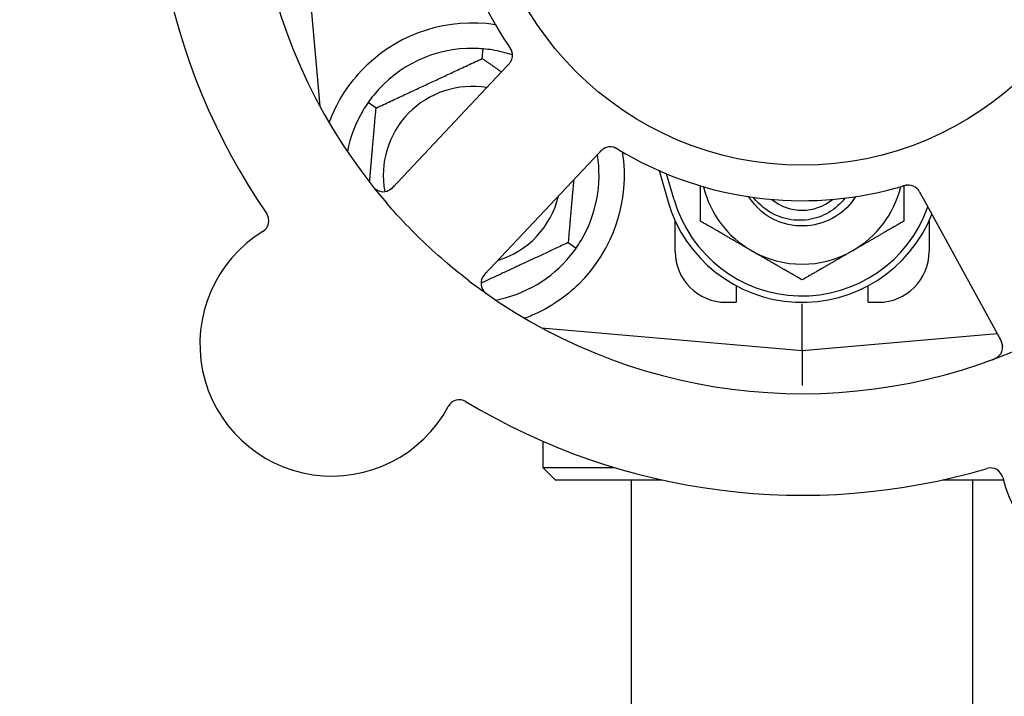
# Model space of a CAD drawing. Header units: inches. Extents: x 5 to 1128, y -85 to 748.
# Tile 76 of 256: x 158.49 to 160.92, y 225.51 to 227.17. Entities that reach past the tile are written whole.
import ezdxf

# ---------------------------------------------------------------- set-up
doc = ezdxf.new("R2010")
doc.units = ezdxf.units.IN
doc.header["$LTSCALE"] = 32
doc.header["$MEASUREMENT"] = 0
doc.layers.add('Dimension (ANSI)', color=7, linetype='Continuous', lineweight=25)
doc.layers.add('Visible (ANSI)', color=7, linetype='Continuous', lineweight=30)
doc.styles.add('Note Text (ANSI)', font='tahoma.ttf')
doc.dimstyles.new('SB Fraction-16 (ANSI)', dxfattribs={"dimscale": 32, "dimtxt": 0.125, "dimasz": 0.098425, "dimexe": 0.125, "dimexo": 0.0625, "dimgap": 0.031496, "dimtad": 0, "dimtih": 1, "dimtoh": 1, "dimdec": 4, "dimrnd": 1e-08, "dimzin": 0, "dimdsep": 46, "dimlunit": 5, "dimtxsty": 'Note Text (ANSI)', "dimcen": 0.09, "dimdle": 0.393701, "dimclrd": 256, "dimclre": 256, "dimclrt": 256, "dimadec": 0, "dimazin": 3, "dimtfac": 0.96, "dimtofl": 0, "dimtmove": 0, "dimatfit": 3, "dimfxl": 1, "dimfrac": 2, "dimtolj": 1, "dimtzin": 12, "dimlwd": -1, "dimlwe": -1, "dimarcsym": 0})

# ---------------------------------------------------------------- blocks, each defined once
blk = doc.blocks.new('*D16')
at = {"layer": 'Defpoints', "color": 0, "transparency": 16777216}
for p in [(170.3073, 471.9837), (79.417, 159.272), (130.3698, 159.272)]:
    blk.add_point(p, dxfattribs=at)
at = {"layer": 'Dimension (ANSI)', "transparency": 16777216}
for p, q in [((168.3073, 471.9837), (75.417, 471.9837)), ((79.417, 468.8341), (79.417, 327.6609)), ((79.417, 162.4216), (79.417, 320.5948)), ((128.3698, 159.272), (75.417, 159.272))]:
    blk.add_line(p, q, dxfattribs=at)
for points in [[(78.8921, 468.8341), (79.9419, 468.8341), (79.417, 471.9837)], [(78.8921, 162.4216), (79.9419, 162.4216), (79.417, 159.272)]]:
    blk.add_solid(points, dxfattribs=at)
at = {"layer": 'Dimension (ANSI)', "transparency": 16777216, "insert": (67.2142, 326.653), "char_height": 4, "attachment_point": 1, "style": 'Note Text (ANSI)'}
blk.add_mtext('\\A1;312 11/16', dxfattribs=at)

msp = doc.modelspace()

# ---------------------------------------------------------------- linework, layer by layer
at = {"layer": 'Visible (ANSI)'}
for p, q in [((159.17425, 227.6017), (159.23042, 226.95972)), ((159.63066, 227.07678), (159.63274, 227.10051)), ((159.67874, 227.0447), (159.40912, 226.75876)), ((159.69237, 227.05916), (159.67874, 227.0447)), ((159.36903, 226.95478), (159.34952, 226.96844)), ((159.90538, 226.831), (159.91903, 226.84548)), ((159.63576, 226.54506), (159.90538, 226.831)), ((160.06567, 226.80077), (160.088, 226.7242)), ((160.103, 226.72858), (160.08426, 226.79285)), ((160.70976, 226.74393), (160.7193, 226.7265)), ((160.7193, 226.7265), (160.90793, 226.38172)), ((160.1055, 226.6017), (160.1055, 226.67725)), ((160.7305, 226.67725), (160.7305, 226.6017)), ((159.84197, 226.62362), (159.86149, 226.60996)), ((160.2555, 226.51754), (160.2555, 226.4767)), ((160.5805, 226.4767), (160.5805, 226.51754)), ((160.2305, 226.4767), (160.2555, 226.4767)), ((160.418, 226.35795), (160.418, 226.47253)), ((160.5805, 226.4767), (160.6055, 226.4767)), ((159.77602, 226.41412), (160.418, 226.35795)), ((159.77925, 226.41383), (159.77925, 226.41237)), ((160.418, 226.35795), (160.89796, 226.39994)), ((160.418, 226.35795), (160.418, 226.27196)), ((159.77925, 226.13473), (159.77925, 226.07045)), ((159.77925, 226.07045), (159.95403, 226.07045)), ((159.8105, 226.0392), (159.77925, 226.07045)), ((160.07363, 226.0392), (159.8105, 226.0392)), ((159.998, 223.9567), (159.998, 226.0392)), ((160.91349, 226.0392), (160.76238, 226.0392)), ((160.838, 223.9567), (160.838, 226.0392))]:
    msp.add_line(p, q, dxfattribs=at)
msp.add_circle((160.418, 227.6017), 0.7875, dxfattribs=at)
for centre, radius, start, end in [((160.418, 227.6017), 1.35, 160.62287, 220.74397), ((160.418, 227.6017), 1.6, 166.81714, 214.5497), ((160.418, 227.6017), 0.875, 168.19111, 213.17573), ((159.6055, 226.7892), 0.375, 81.21293, 133.75453), ((159.6055, 226.7892), 0.3125, 89.15807, 140.84193), ((159.6055, 226.7892), 0.3125, 71.46237, 80.84193), ((159.67361, 227.08481), 0.03125, 334.67765, 16.13682), ((159.6055, 226.7892), 0.21875, 80.57954, 190.53406), ((159.6055, 226.7892), 0.3125, 149.15807, 169.28378), ((159.6055, 226.7892), 0.375, 314.27762, 8.78707), ((159.94572, 226.82824), 0.03125, 77.46904, 119.46837), ((160.418, 227.6017), 0.875, 240.19111, 285.17573), ((159.6055, 226.7892), 0.3125, 329.15807, 9.35248), ((159.38639, 226.7802), 0.03125, 218.53135, 316.68342), ((160.418, 226.82045), 0.25, 193.73904, 240), ((160.418, 226.82045), 0.25, 300, 346.26096), ((160.67956, 226.73402), 0.03125, 46.67765, 88.13682), ((159.6055, 226.7892), 0.21875, 286.71618, 346.65066), ((160.418, 226.82045), 0.34375, 196.2602, 338.3076), ((160.418, 226.82045), 0.32812, 196.2602, 340.60541), ((160.418, 226.82045), 0.11727, 230.56429, 309.43571), ((159.07385, 226.67746), 0.03125, 301.56477, 34.51231), ((159.26033, 226.37392), 0.325, 121.56477, 331.80207), ((160.2305, 226.6017), 0.125, 180, 270), ((160.418, 226.82045), 0.25, 240, 300), ((160.6055, 226.6017), 0.125, 270, 0), ((159.6055, 226.7892), 0.3125, 280.71622, 320.84193), ((160.418, 227.6017), 1.35, 232.62287, 292.74397), ((159.6585, 226.52362), 0.03125, 136.68342, 234.83549), ((160.88051, 226.36672), 0.03125, 290.53135, 28.68342), ((161.22795, 226.12128), 0.325, 193.56477, 43.80207), ((159.5743, 226.20558), 0.03125, 58.85452, 151.80207), ((160.418, 227.6017), 1.6, 238.81714, 286.5497), ((160.88164, 226.03773), 0.03125, 13.56477, 106.51231)]:
    msp.add_arc(centre, radius, start, end, dxfattribs=at)
for points in [[(159.68563, 227.12289), (159.6889, 227.11789), (159.69317, 227.11154), (159.69596, 227.10746)], [(159.63274, 227.10051), (159.62514, 227.10117), (159.61732, 227.10156), (159.61009, 227.10167)], [(159.65524, 227.09772), (159.6481, 227.09887), (159.64033, 227.09984), (159.63274, 227.10051)], [(159.34952, 226.96844), (159.34515, 226.9622), (159.3409, 226.95562), (159.33719, 226.94941)], [(159.36319, 226.98653), (159.35862, 226.98093), (159.35389, 226.97469), (159.34952, 226.96844)], [(160.64706, 226.75721), (160.65283, 226.75878), (160.66019, 226.76088), (160.66493, 226.76227)], [(159.86149, 226.60996), (159.86586, 226.61621), (159.8701, 226.62279), (159.87381, 226.62899)], [(159.84782, 226.59187), (159.85238, 226.59747), (159.85711, 226.60372), (159.86149, 226.60996)]]:
    msp.add_open_spline(points, degree=3, dxfattribs=at)
for points, knots in [([(159.70383, 227.09277), (159.70377, 227.093), (159.70369, 227.09328), (159.70342, 227.09413), (159.70321, 227.09473), (159.70272, 227.09598), (159.70245, 227.09663), (159.70184, 227.09791), (159.70153, 227.09853), (159.70074, 227.1), (159.70022, 227.1009), (159.69943, 227.1022), (159.69919, 227.10258), (159.6983, 227.10399), (159.69761, 227.10503), (159.6967, 227.10636), (159.69648, 227.1067), (159.69615, 227.10717), (159.69605, 227.10732), (159.69595, 227.10746)], [0.044252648, 0.044252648, 0.044252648, 0.044252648, 0.050671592, 0.050671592, 0.061250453, 0.061250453, 0.071050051, 0.071050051, 0.078610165, 0.078610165, 0.087196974, 0.087196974, 0.090753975, 0.090753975, 0.100050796, 0.100050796, 0.103147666, 0.103147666, 0.104517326, 0.104517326, 0.104517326, 0.104517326]), ([(159.70374, 227.09313), (159.70374, 227.09313), (159.70373, 227.09316), (159.70369, 227.0933), (159.70365, 227.09343), (159.70352, 227.09386), (159.70341, 227.09421), (159.70301, 227.09537), (159.70266, 227.09624), (159.70182, 227.09806), (159.70134, 227.09899), (159.70013, 227.10112), (159.69937, 227.10236), (159.69783, 227.10472), (159.69705, 227.10587), (159.69617, 227.10715), (159.69606, 227.10731), (159.69595, 227.10746)], [0.030853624, 0.030853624, 0.030853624, 0.030853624, 0.032941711, 0.032941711, 0.036385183, 0.036385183, 0.042347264, 0.042347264, 0.055267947, 0.055267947, 0.065838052, 0.065838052, 0.077516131, 0.077516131, 0.087897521, 0.087897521, 0.089364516, 0.089364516, 0.089364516, 0.089364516]), ([(159.69237, 227.05916), (159.69273, 227.05954), (159.6931, 227.05993), (159.69381, 227.06068), (159.69415, 227.06105), (159.69493, 227.06189), (159.69535, 227.06235), (159.69684, 227.06401), (159.69776, 227.0651), (159.69913, 227.06687), (159.69969, 227.06767), (159.70064, 227.06915), (159.70102, 227.06982), (159.70162, 227.07094), (159.70186, 227.07145), (159.702, 227.07175), (159.70202, 227.07179), (159.70202, 227.07179), (159.70202, 227.07179), (159.70202, 227.07179)], [0, 0, 0, 0, 0.004355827, 0.004355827, 0.0086878, 0.0086878, 0.014307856, 0.014307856, 0.029588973, 0.029588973, 0.043844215, 0.043844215, 0.054171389, 0.054171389, 0.061954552, 0.061954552, 0.063871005, 0.063871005, 0.063878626, 0.063878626, 0.063878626, 0.063878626]), ([(159.6924, 227.05919), (159.69261, 227.05941), (159.69281, 227.05962), (159.69393, 227.06081), (159.69487, 227.06182), (159.69677, 227.06397), (159.69775, 227.06514), (159.69938, 227.0673), (159.70006, 227.06831), (159.70124, 227.07025), (159.70174, 227.07122), (159.70213, 227.07205), (159.70219, 227.07217), (159.70224, 227.07228)], [0, 0, 0, 0, 0.002309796, 0.002309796, 0.012623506, 0.012623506, 0.024338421, 0.024338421, 0.035397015, 0.035397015, 0.047442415, 0.047442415, 0.049661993, 0.049661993, 0.049661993, 0.049661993]), ([(159.25362, 226.91862), (159.25603, 226.92523), (159.25863, 226.93186), (159.26992, 226.95796), (159.28163, 226.97999), (159.31062, 227.02226), (159.32783, 227.04251), (159.34616, 227.06007)], [1.38940877, 1.38940877, 1.38940877, 1.38940877, 1.45134152, 1.45134152, 1.64787025, 1.64787025, 1.84130789, 1.84130789, 1.84130789, 1.84130789]), ([(159.93148, 226.85605), (159.9314, 226.85601), (159.93131, 226.85596), (159.93104, 226.85582), (159.93084, 226.85571), (159.92997, 226.85521), (159.92918, 226.85471), (159.92733, 226.8534), (159.92621, 226.85252), (159.92402, 226.85058), (159.92293, 226.84953), (159.9214, 226.84797), (159.92093, 226.84748), (159.92022, 226.84674), (159.91998, 226.84649), (159.91952, 226.84599), (159.91929, 226.84575), (159.91906, 226.84551)], [0.038929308, 0.038929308, 0.038929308, 0.038929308, 0.040726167, 0.040726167, 0.043941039, 0.043941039, 0.054249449, 0.054249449, 0.066768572, 0.066768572, 0.07820649, 0.07820649, 0.083402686, 0.083402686, 0.086046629, 0.086046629, 0.08863019, 0.08863019, 0.08863019, 0.08863019]), ([(159.93076, 226.85568), (159.93076, 226.85568), (159.93075, 226.85567), (159.93069, 226.85564), (159.93049, 226.85553), (159.9299, 226.85519), (159.92943, 226.8549), (159.92841, 226.85424), (159.92787, 226.85385), (159.92718, 226.85334), (159.92701, 226.85321), (159.92577, 226.85222), (159.9244, 226.851), (159.92231, 226.84892), (159.9217, 226.84829), (159.92075, 226.8473), (159.92042, 226.84695), (159.91975, 226.84624), (159.9194, 226.84587), (159.91906, 226.84551)], [0.028019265, 0.028019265, 0.028019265, 0.028019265, 0.028672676, 0.028672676, 0.033062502, 0.033062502, 0.040781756, 0.040781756, 0.051074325, 0.051074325, 0.054504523, 0.054504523, 0.075062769, 0.075062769, 0.083066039, 0.083066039, 0.087153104, 0.087153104, 0.091266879, 0.091266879, 0.091266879, 0.091266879]), ([(159.96704, 226.85186), (159.96679, 226.85201), (159.96653, 226.85217), (159.96584, 226.85258), (159.9654, 226.85285), (159.96403, 226.85365), (159.96308, 226.8542), (159.96109, 226.8553), (159.96002, 226.85585), (159.95789, 226.85687), (159.95686, 226.85731), (159.9548, 226.85811), (159.95384, 226.8584), (159.95264, 226.85871), (159.95231, 226.85879), (159.95205, 226.85884)], [0.001596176, 0.001596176, 0.001596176, 0.001596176, 0.00393777, 0.00393777, 0.007842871, 0.007842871, 0.016055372, 0.016055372, 0.025513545, 0.025513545, 0.037191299, 0.037191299, 0.054193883, 0.054193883, 0.061558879, 0.061558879, 0.061558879, 0.061558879]), ([(159.96704, 226.85186), (159.96658, 226.85214), (159.96611, 226.85242), (159.96517, 226.85298), (159.96471, 226.85326), (159.96314, 226.85418), (159.96203, 226.85481), (159.9602, 226.85579), (159.95944, 226.85617), (159.95769, 226.85701), (159.95675, 226.8574), (159.95506, 226.85803), (159.95429, 226.85827), (159.95305, 226.85862), (159.95253, 226.85874), (159.95222, 226.85881), (159.95218, 226.85882), (159.95216, 226.85882), (159.95216, 226.85882), (159.95216, 226.85882)], [0, 0, 0, 0, 0.004180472, 0.004180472, 0.008305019, 0.008305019, 0.018114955, 0.018114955, 0.025612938, 0.025612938, 0.036850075, 0.036850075, 0.047489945, 0.047489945, 0.056089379, 0.056089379, 0.05828692, 0.05828692, 0.058652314, 0.058652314, 0.058652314, 0.058652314]), ([(159.96708, 226.85184), (159.96749, 226.85159), (159.96792, 226.85133), (159.96839, 226.85105), (159.9726, 226.84853), (159.97837, 226.84515), (159.98303, 226.84247)], [0.48080563, 0.48080563, 0.48080563, 0.48080563, 0.5329828, 0.5329828, 0.5329828, 1, 1, 1, 1]), ([(159.35755, 226.76627), (159.35794, 226.76578), (159.35833, 226.76529), (159.35937, 226.76398), (159.36005, 226.76315), (159.36135, 226.76163), (159.36196, 226.76094), (159.36357, 226.75919), (159.3646, 226.75815), (159.36647, 226.75641), (159.36733, 226.75568), (159.36885, 226.75449), (159.36953, 226.754), (159.37091, 226.75309), (159.3716, 226.75269), (159.37239, 226.75226), (159.37256, 226.75217), (159.37271, 226.7521)], [0, 0, 0, 0, 0.005149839, 0.005149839, 0.013554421, 0.013554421, 0.020527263, 0.020527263, 0.031641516, 0.031641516, 0.041623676, 0.041623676, 0.051235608, 0.051235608, 0.063734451, 0.063734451, 0.067355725, 0.067355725, 0.067355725, 0.067355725]), ([(159.39598, 226.75046), (159.39626, 226.75055), (159.39661, 226.75068), (159.39828, 226.75132), (159.39987, 226.75208), (159.40259, 226.7537), (159.40385, 226.75455), (159.4069, 226.75694), (159.40872, 226.75857), (159.41126, 226.76107), (159.41199, 226.76182), (159.41338, 226.76327), (159.41404, 226.76397), (159.4147, 226.76467)], [0.058736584, 0.058736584, 0.058736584, 0.058736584, 0.064782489, 0.064782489, 0.086145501, 0.086145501, 0.103238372, 0.103238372, 0.123434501, 0.123434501, 0.131598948, 0.131598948, 0.13893919, 0.13893919, 0.13893919, 0.13893919]), ([(160.68096, 226.76524), (160.68096, 226.76524), (160.68093, 226.76524), (160.68079, 226.76524), (160.68065, 226.76525), (160.6802, 226.76526), (160.67984, 226.76526), (160.67861, 226.76524), (160.67767, 226.76518), (160.67568, 226.76493), (160.67465, 226.76477), (160.67225, 226.76428), (160.67084, 226.76394), (160.66811, 226.7632), (160.66678, 226.76281), (160.66529, 226.76237), (160.66511, 226.76232), (160.66492, 226.76226)], [0.030853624, 0.030853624, 0.030853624, 0.030853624, 0.032941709, 0.032941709, 0.03638518, 0.03638518, 0.042347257, 0.042347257, 0.055267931, 0.055267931, 0.065838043, 0.065838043, 0.077516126, 0.077516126, 0.087897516, 0.087897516, 0.089364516, 0.089364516, 0.089364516, 0.089364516]), ([(160.68133, 226.76522), (160.6811, 226.76523), (160.6808, 226.76524), (160.67992, 226.76525), (160.67928, 226.76523), (160.67794, 226.76516), (160.67724, 226.76509), (160.67583, 226.76491), (160.67515, 226.76481), (160.6735, 226.76451), (160.67249, 226.7643), (160.67101, 226.76394), (160.67056, 226.76383), (160.66895, 226.76342), (160.66776, 226.76309), (160.6662, 226.76264), (160.66582, 226.76253), (160.66526, 226.76236), (160.66509, 226.76231), (160.66492, 226.76226)], [0.044252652, 0.044252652, 0.044252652, 0.044252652, 0.050671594, 0.050671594, 0.061250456, 0.061250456, 0.071050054, 0.071050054, 0.078610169, 0.078610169, 0.087196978, 0.087196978, 0.090753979, 0.090753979, 0.100050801, 0.100050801, 0.10314767, 0.10314767, 0.10451733, 0.10451733, 0.10451733, 0.10451733]), ([(160.70974, 226.74397), (160.70959, 226.74423), (160.70945, 226.74449), (160.70867, 226.74593), (160.708, 226.74713), (160.70654, 226.74961), (160.70573, 226.75089), (160.70418, 226.75311), (160.70343, 226.75407), (160.70195, 226.75579), (160.70119, 226.75657), (160.70052, 226.7572), (160.70042, 226.75729), (160.70033, 226.75737)], [0, 0, 0, 0, 0.002309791, 0.002309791, 0.012623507, 0.012623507, 0.024338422, 0.024338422, 0.035397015, 0.035397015, 0.047442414, 0.047442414, 0.049661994, 0.049661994, 0.049661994, 0.049661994]), ([(160.70976, 226.74393), (160.70951, 226.7444), (160.70925, 226.74486), (160.70875, 226.74577), (160.70851, 226.74621), (160.70795, 226.7472), (160.70764, 226.74775), (160.70653, 226.74968), (160.70577, 226.75089), (160.70452, 226.75274), (160.70393, 226.75352), (160.70281, 226.75488), (160.70229, 226.75545), (160.70141, 226.75637), (160.701, 226.75676), (160.70076, 226.75698), (160.70073, 226.75701), (160.70073, 226.75701), (160.70073, 226.75701), (160.70073, 226.75701)], [0, 0, 0, 0, 0.004355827, 0.004355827, 0.008687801, 0.008687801, 0.014307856, 0.014307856, 0.029588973, 0.029588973, 0.043844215, 0.043844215, 0.054171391, 0.054171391, 0.061954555, 0.061954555, 0.063871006, 0.063871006, 0.063878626, 0.063878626, 0.063878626, 0.063878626]), ([(160.54963, 226.73687), (160.53709, 226.71708), (160.52026, 226.70001), (160.50033, 226.68765), (160.45809, 226.66146), (160.40303, 226.65717), (160.35723, 226.6765), (160.32817, 226.68877), (160.30333, 226.71034), (160.28632, 226.73688)], [6.8488771, 6.8488771, 6.8488771, 6.8488771, 7.2990044, 7.2990044, 7.2990044, 8.2534333, 8.2534333, 8.2534333, 8.8590861, 8.8590861, 8.8590861, 8.8590861]), ([(160.5232, 226.73305), (160.51929, 226.72791), (160.51501, 226.72305), (160.49753, 226.70581), (160.4823, 226.69578), (160.44859, 226.68198), (160.4304, 226.67843), (160.39339, 226.67847), (160.37492, 226.68217), (160.34015, 226.69649), (160.32423, 226.70709), (160.30614, 226.725), (160.30184, 226.72986), (160.29788, 226.73499)], [-1.06231766, -1.06231766, -1.06231766, -1.06231766, -1.01273267, -1.01273267, -0.87465824, -0.87465824, -0.73438222, -0.73438222, -0.59190522, -0.59190522, -0.44722789, -0.44722789, -0.39760805, -0.39760805, -0.39760805, -0.39760805]), ([(159.59847, 226.52891), (159.58025, 226.54283), (159.5625, 226.55713), (159.52463, 226.58922), (159.50444, 226.6074), (159.46552, 226.64463), (159.44701, 226.66342), (159.41756, 226.69511), (159.40627, 226.70772), (159.3952, 226.72058)], [-0.73117336, -0.73117336, -0.73117336, -0.73117336, -0.55242948, -0.55242948, -0.34016147, -0.34016147, -0.13232742, -0.13232742, 0, 0, 0, 0]), ([(159.64133, 226.55096), (159.64068, 226.55027), (159.64003, 226.54958), (159.63752, 226.54688), (159.63573, 226.54482), (159.63297, 226.5412), (159.6319, 226.53958), (159.63031, 226.53681), (159.62969, 226.5355), (159.62885, 226.53338), (159.62858, 226.53257), (159.62832, 226.53171), (159.62827, 226.53152), (159.62822, 226.53136)], [0, 0, 0, 0, 0.007248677, 0.007248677, 0.028564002, 0.028564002, 0.04748221, 0.04748221, 0.065361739, 0.065361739, 0.076705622, 0.076705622, 0.079955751, 0.079955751, 0.079955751, 0.079955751]), ([(159.63118, 226.50844), (159.63133, 226.50819), (159.63151, 226.50789), (159.63215, 226.50687), (159.63269, 226.5061), (159.63398, 226.50445), (159.63481, 226.50349), (159.63635, 226.50193), (159.63686, 226.50144), (159.63815, 226.50025), (159.63898, 226.49953), (159.64078, 226.49804), (159.64178, 226.49727), (159.64336, 226.4961), (159.64395, 226.49566), (159.64514, 226.49482), (159.64572, 226.49442), (159.64631, 226.494)], [0.051298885, 0.051298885, 0.051298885, 0.051298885, 0.057269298, 0.057269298, 0.069785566, 0.069785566, 0.083632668, 0.083632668, 0.089458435, 0.089458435, 0.09782017, 0.09782017, 0.107290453, 0.107290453, 0.113094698, 0.113094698, 0.118968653, 0.118968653, 0.118968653, 0.118968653]), ([(159.8673, 226.52071), (159.85216, 226.50595), (159.83521, 226.49203), (159.7962, 226.46526), (159.77379, 226.45336), (159.74806, 226.44231), (159.74235, 226.44001), (159.73661, 226.43787)], [0.55181372, 0.55181372, 0.55181372, 0.55181372, 0.71000954, 0.71000954, 0.90366002, 0.90366002, 0.95550669, 0.95550669, 0.95550669, 0.95550669]), ([(160.91176, 226.36665), (160.91176, 226.36695), (160.91175, 226.36732), (160.91165, 226.36911), (160.91142, 226.37085), (160.91072, 226.37394), (160.9103, 226.3754), (160.90897, 226.37904), (160.90798, 226.38128), (160.90638, 226.38446), (160.9059, 226.38539), (160.90495, 226.38716), (160.90449, 226.388), (160.90403, 226.38884)], [0.058736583, 0.058736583, 0.058736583, 0.058736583, 0.064782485, 0.064782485, 0.086145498, 0.086145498, 0.103238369, 0.103238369, 0.123434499, 0.123434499, 0.131598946, 0.131598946, 0.138939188, 0.138939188, 0.138939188, 0.138939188]), ([(160.88485, 226.33499), (160.88544, 226.33521), (160.88602, 226.33542), (160.88759, 226.33601), (160.88859, 226.3364), (160.89044, 226.33717), (160.89128, 226.33754), (160.89344, 226.33853), (160.89475, 226.33919), (160.89698, 226.34043), (160.89794, 226.34102), (160.89955, 226.34209), (160.90021, 226.34259), (160.90151, 226.34362), (160.90211, 226.34415), (160.90276, 226.34478), (160.90289, 226.34491), (160.90301, 226.34502)], [0, 0, 0, 0, 0.005149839, 0.005149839, 0.013554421, 0.013554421, 0.020527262, 0.020527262, 0.031641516, 0.031641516, 0.041623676, 0.041623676, 0.051235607, 0.051235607, 0.06373445, 0.06373445, 0.067355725, 0.067355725, 0.067355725, 0.067355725])]:
    msp.add_open_spline(points, degree=3, knots=knots, dxfattribs=at)
for points, weights in [([(159.36903, 226.95478), (159.49985, 227.01578), (159.63066, 227.07678)], [1.04422863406, 1.20577136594, 1.04422863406]), ([(159.63066, 227.07678), (159.65528, 227.05954), (159.67784, 227.04374)], [1.04422863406, 1.07418802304, 1.09303499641]), ([(159.35304, 226.77202), (159.36051, 226.85739), (159.36903, 226.95478)], [1.11819795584, 1.14843950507, 1.04422863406]), ([(159.85548, 226.77809), (159.84921, 226.70637), (159.84197, 226.62362)], [1.12448377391, 1.13145726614, 1.04422863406]), ([(160.168, 226.67611), (160.168, 226.72222), (160.168, 226.76318)], [1, 1.02228011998, 1.01840264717]), ([(160.668, 226.76315), (160.668, 226.7222), (160.668, 226.67611)], [1.01840499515, 1.02227336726, 1]), ([(160.293, 226.60394), (160.23499, 226.63744), (160.168, 226.67611)], [1, 1.0379548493, 1]), ([(160.668, 226.67611), (160.60101, 226.63744), (160.543, 226.60394)], [1, 1.0379548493, 1]), ([(159.84197, 226.62362), (159.73034, 226.57157), (159.62725, 226.5235)], [1.04422863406, 1.17902301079, 1.08886732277]), ([(160.418, 226.53178), (160.35101, 226.57045), (160.293, 226.60394)], [1, 1.0379548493, 1]), ([(160.543, 226.60394), (160.48499, 226.57045), (160.418, 226.53178)], [1, 1.0379548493, 1]), ([(159.73661, 226.43787), (159.73504, 226.43799), (159.73347, 226.43812)], [0.999914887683, 0.9999148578, 0.999914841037])]:
    msp.add_rational_spline(points, weights, degree=2, dxfattribs=at)

# ---------------------------------------------------------------- dimensions: what is measured, and where the dimension line sits
at = {"layer": 'Dimension (ANSI)'}
dim = msp.add_linear_dim(base=(79.41701, 159.27197), p1=(170.30726, 471.98367), p2=(130.36976, 159.27197), angle=270, dimstyle='SB Fraction-16 (ANSI)', override={"dimgap": 0.031496, "dimdec": 4, "dimtol": 0, "dimlim": 0, "dimtp": 0, "dimtm": 0, "dimtdec": 2, "dimatfit": 1}, dxfattribs=at)
dim.commit()
dim.dimension.update_dxf_attribs({"geometry": '*D16', "text_midpoint": (79.41701, 324.12782), "dimtype": 160})

doc.saveas('drawing.dxf')
